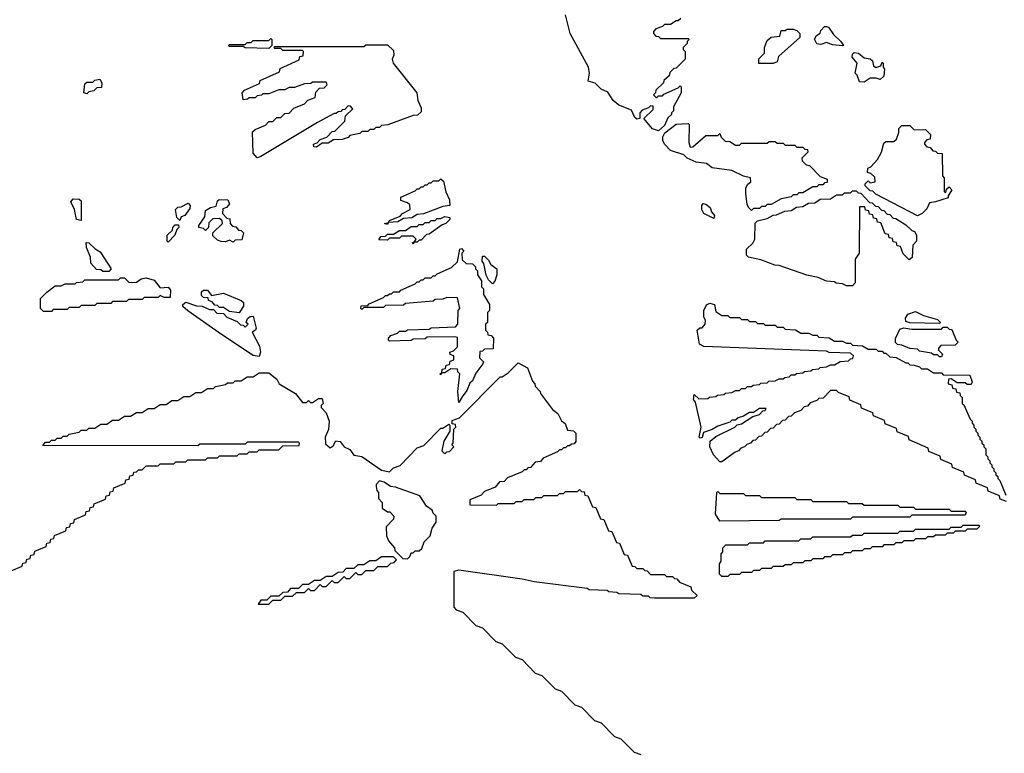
# Model space of a CAD drawing. Extents: x 2886962 to 3052311, y 540590 to 918621.
# Tile 136 of 164: x 2977795 to 2982773, y 833006 to 836715. Entities that reach past the tile are written whole.
import ezdxf

# ---------------------------------------------------------------- set-up
doc = ezdxf.new("R2010")
doc.units = 0

msp = doc.modelspace()

# ---------------------------------------------------------------- linework, layer by layer
at = {"layer": '0CON20XD'}
for points in [[(2981025, 836152.5), (2980995, 836163.3), (2980950, 836215), (2980998.3, 836261.7), (2980998.3, 836278.3), (2980985, 836280), (2980975, 836270), (2980941.7, 836258.3), (2980930, 836245), (2980930, 836215), (2980915, 836212.5), (2980905, 836220), (2980888.3, 836258.3), (2980825, 836283.3), (2980796.2, 836306.2), (2980769.1, 836349.1), (2980735, 836364), (2980704, 836394), (2980670, 836405), (2980676.7, 836445), (2980670.8, 836475), (2980578, 836645), (2980555, 836740)], [(2981138.3, 836721.7), (2981125, 836710), (2981115, 836710), (2981085, 836690), (2981055, 836690), (2981045, 836680), (2981011.7, 836668.3), (2981000, 836655), (2981000, 836645), (2981011.7, 836631.7), (2981025, 836630), (2981035, 836620), (2981175, 836620), (2981180, 836615), (2981170, 836605), (2981170, 836595), (2981150, 836575), (2981150, 836565), (2981160, 836555), (2981160, 836515), (2981115, 836470), (2981101.7, 836468.3), (2981081.7, 836448.3), (2981078.3, 836431.7), (2981051.7, 836408.3), (2981050, 836395), (2981011.7, 836358.3), (2981010, 836345), (2981000, 836335), (2981015, 836320), (2981025, 836330), (2981045, 836330), (2981051.7, 836338.3), (2981125, 836370), (2981135, 836380), (2981140, 836375), (2981140, 836345), (2981100, 836275), (2981100, 836255), (2981090, 836245), (2981090, 836235), (2981071.7, 836218.3), (2981055, 836180), (2981025, 836152.5)], [(2981533, 836493), (2981533, 836517), (2981560, 836545), (2981560, 836575), (2981575, 836610), (2981595, 836627.5), (2981638.3, 836631.7), (2981645, 836660), (2981665, 836660), (2981675, 836667.5), (2981705, 836667.5), (2981725, 836660), (2981740, 836645), (2981740, 836625), (2981631.7, 836528.3), (2981625, 836502.5), (2981605, 836493.3), (2981533, 836493)], [(2981955, 836582.5), (2981905, 836587.5), (2981875, 836600), (2981845, 836590), (2981825, 836592.5), (2981813.6, 836616.4), (2981823.3, 836635), (2981842.5, 836647.5), (2981845, 836660), (2981865, 836680), (2981875, 836680), (2981885, 836677.5), (2981910, 836640), (2981947.5, 836605), (2981960, 836585), (2981955, 836582.5)], [(2979055, 836570), (2978935, 836572.5), (2978925, 836580), (2978855, 836580), (2978850, 836585), (2978855, 836590), (2978935, 836590), (2978945, 836600), (2978965, 836600), (2978975, 836610), (2979055, 836610), (2979065, 836620), (2979070, 836615), (2979070, 836585), (2979055, 836570)], [(2978995, 836016.7), (2978975, 836040), (2978971.7, 836148.3), (2978985, 836160), (2979038.3, 836181.7), (2979055, 836200), (2979075, 836200), (2979095, 836220), (2979115, 836220), (2979135, 836240), (2979158.3, 836241.7), (2979181.7, 836268.3), (2979235, 836290), (2979251.7, 836308.3), (2979288.3, 836321.7), (2979291.7, 836348.3), (2979311.7, 836368.3), (2979335, 836370), (2979350, 836385), (2979345, 836400), (2979275, 836400), (2979267, 836393), (2979235, 836390), (2979185, 836372.5), (2979158.3, 836371.7), (2979135, 836360), (2979105, 836360), (2979055, 836340), (2979025, 836340), (2979017, 836333), (2978995, 836330), (2978985, 836320), (2978955, 836320), (2978947, 836313), (2978925, 836310), (2978920, 836345), (2978931.7, 836358.3), (2979008.3, 836391.7), (2979011.7, 836408.3), (2979108.3, 836451.7), (2979111.7, 836468.3), (2979208.3, 836511.7), (2979211.7, 836528.3), (2979228.3, 836531.7), (2979230, 836555), (2979225, 836560), (2979125, 836560), (2979115, 836570), (2979085, 836570), (2979080, 836575), (2979085, 836580), (2979535, 836580), (2979545, 836587.5), (2979655, 836587.5), (2979685, 836560), (2979686, 836535), (2979678.8, 836515), (2979683.3, 836495), (2979803.3, 836345), (2979807.3, 836307.3), (2979825, 836270), (2979825, 836250), (2979807, 836233), (2979785, 836230), (2979657, 836183), (2979625, 836180), (2979615, 836170), (2979595, 836170), (2979585, 836160), (2979565, 836160), (2979555, 836150), (2979525, 836150), (2979515, 836140), (2979465, 836130), (2979455, 836120), (2979425, 836110), (2979381.7, 836108.3), (2979355, 836090), (2979325, 836090), (2979295, 836070), (2979281.7, 836071.7), (2979280, 836085), (2979298.3, 836091.7), (2979315, 836110), (2979348.3, 836121.7), (2979375, 836150), (2979388.3, 836151.7), (2979438.3, 836201.7), (2979441.7, 836228.3), (2979480, 836265), (2979468.3, 836278.3), (2979455, 836280), (2979438.3, 836261.7), (2979425, 836260), (2979418.3, 836251.7), (2979405, 836250), (2979395, 836240), (2979385, 836240), (2979300, 836195), (2979015, 836023.3), (2978995, 836016.7)], [(2982065, 836400), (2982041.7, 836401.7), (2982030, 836435), (2982020, 836445), (2982030, 836495), (2982003.3, 836525), (2982005, 836540), (2982015, 836550), (2982036.1, 836546.1), (2982065, 836522.5), (2982095, 836517.5), (2982106.2, 836506.2), (2982111.7, 836481.7), (2982123, 836473), (2982148.3, 836481.7), (2982155, 836500), (2982160, 836495), (2982160, 836475), (2982167.5, 836465), (2982165, 836430), (2982145, 836412.5), (2982125, 836420), (2982095, 836420), (2982065, 836400)], [(2978135, 836340), (2978120, 836345), (2978125, 836390), (2978135, 836400), (2978165, 836400), (2978175, 836410), (2978200, 836415), (2978210, 836395), (2978208.3, 836371.7), (2978185, 836370), (2978170, 836355), (2978145, 836350), (2978135, 836340)], [(2981495, 835750), (2981480, 835765), (2981473, 835783), (2981466.7, 835835), (2981466.7, 835865), (2981476.7, 835883.3), (2981492.5, 835895), (2981490, 835915), (2981455, 835923.3), (2981395, 835952), (2981296.1, 835966.1), (2981267.7, 835987.7), (2981215, 835994), (2981170, 836015), (2981152.5, 836032.5), (2981085, 836054.2), (2981056, 836085), (2981046, 836105), (2981046.7, 836123.3), (2981057, 836143), (2981115, 836187.5), (2981175, 836190), (2981180, 836185), (2981177.5, 836095), (2981185, 836070), (2981198.3, 836071.7), (2981265, 836130), (2981325, 836130), (2981335, 836140), (2981341.7, 836121.7), (2981361.7, 836101.7), (2981385, 836100), (2981415, 836080), (2981435, 836080), (2981445, 836090), (2981575, 836090), (2981585, 836100), (2981615, 836100), (2981625, 836090), (2981655, 836090), (2981665, 836080), (2981715, 836080), (2981725, 836070), (2981755, 836070), (2981765, 836060), (2981778.3, 836058.3), (2981780, 836045), (2981750, 836015), (2981751.7, 836001.7), (2981771.7, 835981.7), (2981788.3, 835978.3), (2981841.7, 835921.7), (2981878.3, 835908.3), (2981878.3, 835891.7), (2981865, 835890), (2981855, 835880), (2981835, 835880), (2981825, 835870), (2981805, 835870), (2981755, 835840), (2981735, 835840), (2981725, 835830), (2981705, 835830), (2981695, 835820), (2981645, 835810), (2981595, 835780), (2981575, 835780), (2981565, 835770), (2981545, 835770), (2981535, 835760), (2981505, 835760), (2981495, 835750)], [(2982335, 835723.3), (2982123, 835833), (2982108.3, 835848.3), (2982095, 835850), (2982070, 835875), (2982070, 835885), (2982085, 835900), (2982095, 835890), (2982120, 835895), (2982118.3, 835918.3), (2982098.3, 835938.3), (2982081.7, 835941.7), (2982082.5, 835965), (2982098.3, 835971.7), (2982132.5, 836007.5), (2982152.5, 836045), (2982165, 836090), (2982175, 836100), (2982215, 836100), (2982228.3, 836111.7), (2982240, 836145), (2982240, 836165), (2982255, 836180), (2982295, 836180), (2982318.3, 836158.3), (2982375, 836160), (2982400, 836135), (2982398.3, 836111.7), (2982381.7, 836108.3), (2982370, 836095), (2982370, 836085), (2982381.7, 836071.7), (2982398.3, 836068.3), (2982411.7, 836051.7), (2982425, 836050), (2982435, 836040), (2982458.3, 836038.3), (2982460, 835925), (2982470, 835915), (2982470, 835845), (2982478.3, 835841.7), (2982481.7, 835858.3), (2982495, 835870), (2982507.5, 835855), (2982490, 835825), (2982490, 835815), (2982426.1, 835793.9), (2982395, 835790), (2982381.7, 835758.3), (2982357.5, 835735), (2982335, 835723.3)], [(2979655, 835680), (2979640, 835685), (2979660, 835690), (2979665, 835700), (2979718.3, 835721.7), (2979730, 835735), (2979770, 835755), (2979768.3, 835778.3), (2979755, 835790), (2979721.7, 835801.7), (2979721.7, 835818.3), (2979795, 835850), (2979805, 835860), (2979815, 835860), (2979825, 835870), (2979835, 835870), (2979845, 835880), (2979855, 835880), (2979865, 835890), (2979875, 835890), (2979885, 835900), (2979915, 835900), (2979925, 835910), (2979938.3, 835898.3), (2979950, 835845), (2979967.5, 835805), (2979970, 835775), (2979935, 835770), (2979837, 835733), (2979805, 835730), (2979777, 835713), (2979735, 835710), (2979707, 835693), (2979660, 835690), (2979655, 835680)], [(2982005, 835370), (2981975, 835370), (2981955, 835380), (2981923, 835383), (2981915, 835390), (2981873.6, 835393.6), (2981831.7, 835411.7), (2981775, 835423.3), (2981635, 835472.5), (2981613.6, 835473.6), (2981541.7, 835501.7), (2981480, 835515), (2981470, 835525), (2981470, 835555), (2981502.5, 835585), (2981512.5, 835605), (2981514, 835686), (2981525, 835697.5), (2981575, 835710), (2981605, 835727.5), (2981621.7, 835728.3), (2981663, 835747), (2981695, 835750), (2981723, 835767), (2981755, 835770), (2981783, 835787), (2981815, 835790), (2981843, 835807), (2981895, 835810), (2981925, 835830), (2981955, 835830), (2981965, 835840), (2981995, 835840), (2982005, 835850), (2982025, 835850), (2982035, 835840), (2982048.3, 835838.3), (2982091.7, 835791.7), (2982105, 835790), (2982121.7, 835771.7), (2982135, 835770), (2982151.7, 835751.7), (2982165, 835750), (2982181.7, 835731.7), (2982195, 835730), (2982211.7, 835711.7), (2982225, 835710), (2982275, 835677.5), (2982305, 835650), (2982320, 835645), (2982330, 835625), (2982330, 835595), (2982310, 835575), (2982307, 835513), (2982291.7, 835501.7), (2982261.7, 835531.7), (2982248.3, 835568.3), (2982231.7, 835571.7), (2982228.3, 835588.3), (2982211.7, 835591.7), (2982208.3, 835608.3), (2982191.7, 835611.7), (2982188.3, 835628.3), (2982171.7, 835631.7), (2982148.3, 835688.3), (2982131.7, 835691.7), (2982128.3, 835708.3), (2982111.7, 835711.7), (2982108.3, 835728.3), (2982091.7, 835731.7), (2982088.3, 835748.3), (2982071.7, 835751.7), (2982068.3, 835768.3), (2982041.7, 835768.3), (2982040, 835535), (2982020, 835505), (2982020, 835385), (2982005, 835370)], [(2978105, 835700), (2978082.5, 835705), (2978072.5, 835755), (2978053.9, 835793.9), (2978065, 835810), (2978095, 835807.5), (2978105, 835800), (2978105, 835700)], [(2978605, 835700), (2978590, 835715), (2978582.5, 835755), (2978595, 835767.5), (2978611.7, 835768.3), (2978647, 835787), (2978657.5, 835775), (2978655, 835760), (2978630, 835725), (2978611.7, 835718.3), (2978605, 835700)], [(2978875, 835590), (2978855, 835600), (2978835, 835592.5), (2978813, 835593), (2978795, 835600), (2978771.7, 835621.7), (2978771.7, 835638.3), (2978820, 835685), (2978818.3, 835698.3), (2978805, 835710), (2978771.7, 835708.3), (2978751.7, 835688.3), (2978750, 835665), (2978735, 835650), (2978725, 835660), (2978700, 835665), (2978700, 835675), (2978731.7, 835718.3), (2978735, 835750), (2978760, 835765), (2978788.3, 835771.7), (2978795, 835800), (2978803.6, 835806.4), (2978847.5, 835805), (2978856.4, 835783.6), (2978840, 835765), (2978821.7, 835758.3), (2978820, 835735), (2978841.7, 835711.7), (2978858.3, 835708.3), (2978860, 835685), (2978871.7, 835671.7), (2978888.3, 835668.3), (2978901.7, 835651.7), (2978915, 835650), (2978927, 835637), (2978918.3, 835601.7), (2978885, 835600), (2978875, 835590)], [(2981305, 835710), (2981253.3, 835735), (2981243.3, 835755), (2981243.9, 835776.1), (2981250, 835785), (2981265, 835782.5), (2981286.7, 835765), (2981293, 835743), (2981307.5, 835725), (2981305, 835710)], [(2979785, 835580), (2979781.7, 835588.3), (2979790, 835590), (2979800, 835605), (2979785, 835620), (2979725, 835620), (2979715, 835610), (2979665, 835610), (2979655, 835600), (2979611.7, 835601.7), (2979621.7, 835618.3), (2979645, 835620), (2979655, 835630), (2979685, 835630), (2979715, 835650), (2979745, 835650), (2979775, 835670), (2979805, 835670), (2979815, 835680), (2979835, 835680), (2979845, 835690), (2979865, 835690), (2979875, 835700), (2979895, 835700), (2979905, 835710), (2979925, 835710), (2979945, 835720), (2979970, 835715), (2979970, 835705), (2979950, 835685), (2979931.7, 835678.3), (2979865, 835630), (2979851.7, 835628.3), (2979825, 835600), (2979815, 835600), (2979805, 835590), (2979790, 835590), (2979785, 835580)], [(2978545, 835590), (2978540, 835595), (2978540, 835625), (2978568.3, 835651.7), (2978570, 835665), (2978581.7, 835678.3), (2978598.3, 835678.3), (2978600, 835665), (2978590, 835655), (2978580, 835625), (2978545, 835590)], [(2978245, 835442.5), (2978215, 835442.5), (2978205, 835450), (2978183, 835453), (2978153.9, 835483.9), (2978152.5, 835515), (2978133, 835563), (2978131.7, 835588.3), (2978145, 835587.5), (2978176.2, 835556.2), (2978202, 835542), (2978257.5, 835455), (2978245, 835442.5)], [(2980015, 834780), (2980010, 834835), (2980020, 834925), (2980010, 834935), (2980008.3, 834948.3), (2979975, 834950), (2979945, 834930), (2979930, 834930), (2979925, 834920), (2979920, 834925), (2979930, 834930), (2979931.7, 834948.3), (2979948.3, 834951.7), (2979951.7, 834968.3), (2979968.3, 834971.7), (2979971.7, 834988.3), (2979990, 834995), (2979990, 835015), (2979971.7, 835021.7), (2979970, 835035), (2979988.3, 835041.7), (2980008.3, 835061.7), (2980008.3, 835108.3), (2979995, 835112.5), (2979855, 835110), (2979845, 835102.5), (2979785, 835100), (2979775, 835092.5), (2979665, 835090), (2979660, 835095), (2979660, 835105), (2979671.7, 835118.3), (2979705, 835130), (2979715, 835140), (2979745, 835140), (2979755, 835147.5), (2979865, 835150), (2979875, 835157.5), (2979998.3, 835161.7), (2980010, 835175), (2980012.5, 835245), (2980020, 835255), (2980008.3, 835308.3), (2979955, 835310), (2979935, 835302.5), (2979895, 835300), (2979885, 835292.5), (2979745, 835280), (2979735, 835272.5), (2979645, 835270), (2979635, 835260), (2979535, 835260), (2979525, 835250), (2979520, 835255), (2979521.7, 835268.3), (2979555, 835270), (2979561.7, 835278.3), (2979635, 835310), (2979645, 835320), (2979655, 835320), (2979665, 835330), (2979675, 835330), (2979685, 835340), (2979715, 835340), (2979721.7, 835348.3), (2979795, 835380), (2979805, 835390), (2979815, 835390), (2979825, 835400), (2979835, 835400), (2979845, 835410), (2979875, 835410), (2979885, 835420), (2979895, 835420), (2979905, 835430), (2979978.3, 835461.7), (2980008.3, 835491.7), (2980020, 835555), (2980028.3, 835558.3), (2980040, 835545), (2980030, 835535), (2980031.7, 835501.7), (2980051.7, 835481.7), (2980085, 835480), (2980100, 835465), (2980100, 835455), (2980110, 835445), (2980110, 835425), (2980130, 835395), (2980130, 835365), (2980140, 835355), (2980140, 835325), (2980170, 835275), (2980170, 835245), (2980160, 835235), (2980160, 835185), (2980150, 835175), (2980150, 835145), (2980160, 835135), (2980161.7, 835121.7), (2980178.3, 835118.3), (2980190, 835105), (2980188.3, 835051.7), (2980145, 835050), (2980135, 835040), (2980121.7, 835038.3), (2980120, 835005), (2980140, 834985), (2980137.5, 834975), (2980101.7, 834928.3), (2980085, 834890), (2980071.7, 834878.3), (2980055, 834840), (2980031.7, 834808.3), (2980015, 834780)], [(2980185, 835380), (2980165, 835400), (2980153, 835423), (2980141.7, 835481.7), (2980132.5, 835495), (2980135, 835520), (2980145, 835520), (2980165, 835500), (2980176.7, 835476.7), (2980206.7, 835455), (2980206.7, 835425), (2980196.7, 835393.3), (2980185, 835380)], [(2977955, 835240), (2977915, 835240), (2977900, 835255), (2977900, 835305), (2977931.7, 835338.3), (2977975, 835370), (2978005, 835370), (2978025, 835380), (2978075, 835380), (2978083, 835387), (2978115, 835390), (2978125, 835400), (2978295, 835400), (2978305, 835410), (2978325, 835410), (2978347.5, 835387.5), (2978365, 835386.7), (2978385, 835387.5), (2978410, 835405), (2978435, 835410), (2978475, 835397.5), (2978505, 835360), (2978545, 835362.5), (2978558.3, 835348.3), (2978555, 835310), (2978525, 835310), (2978505, 835320), (2978495, 835310), (2978425, 835310), (2978415, 835300), (2978345, 835300), (2978335, 835290), (2978265, 835290), (2978255, 835280), (2978185, 835280), (2978175, 835270), (2978105, 835270), (2978095, 835260), (2978045, 835260), (2978035, 835250), (2977965, 835250), (2977955, 835240)], [(2978905, 835232.5), (2978855, 835240), (2978825, 835260), (2978805, 835260), (2978795, 835270), (2978781.7, 835271.7), (2978768.3, 835288.3), (2978750, 835295), (2978748.3, 835308.3), (2978725, 835310), (2978715, 835320), (2978715, 835340), (2978725, 835347.5), (2978745, 835347.5), (2978765, 835320), (2978825, 835332.5), (2978915, 835296.2), (2978926.7, 835285), (2978927, 835267), (2978905, 835232.5)], [(2979005, 835012.5), (2978975, 835016.7), (2978815, 835123.3), (2978645, 835242.5), (2978620, 835265), (2978620, 835275), (2978635, 835286.7), (2978688.3, 835268.3), (2978717, 835267), (2978755, 835250), (2978775, 835250), (2978791.7, 835231.7), (2978825, 835230), (2978841.7, 835211.7), (2978895, 835190), (2978911.7, 835171.7), (2978925, 835170), (2978935, 835160), (2978950, 835175), (2978940, 835185), (2978947.5, 835205), (2978960, 835215), (2978976, 835216), (2978990, 835155), (2978987.5, 835145), (2978970, 835135), (2979006.7, 835065), (2979013.3, 835035), (2979005, 835012.5)], [(2982785, 834280), (2982751.7, 834291.7), (2982748.3, 834308.3), (2982691.7, 834331.7), (2982688.3, 834348.3), (2982631.7, 834371.7), (2982628.3, 834388.3), (2982571.7, 834411.7), (2982568.3, 834428.3), (2982511.7, 834451.7), (2982508.3, 834468.3), (2982451.7, 834491.7), (2982448.3, 834508.3), (2982391.7, 834531.7), (2982388.3, 834548.3), (2982291.7, 834591.7), (2982288.3, 834608.3), (2982231.7, 834631.7), (2982228.3, 834648.3), (2982171.7, 834671.7), (2982168.3, 834688.3), (2982111.7, 834711.7), (2982108.3, 834728.3), (2982051.7, 834751.7), (2982048.3, 834768.3), (2981991.7, 834791.7), (2981988.3, 834808.3), (2981935, 834830), (2981925, 834840), (2981895, 834840), (2981858.3, 834801.7), (2981835, 834800), (2981825, 834790), (2981791.7, 834778.3), (2981778.3, 834761.7), (2981761.7, 834758.3), (2981745, 834740), (2981711.7, 834728.3), (2981695, 834710), (2981681.7, 834708.3), (2981665, 834690), (2981651.7, 834688.3), (2981635, 834670), (2981621.7, 834668.3), (2981605, 834650), (2981591.7, 834648.3), (2981575, 834630), (2981561.7, 834628.3), (2981545, 834610), (2981531.7, 834608.3), (2981515, 834590), (2981501.7, 834588.3), (2981490, 834575), (2981471.7, 834568.3), (2981460, 834555), (2981441.7, 834548.3), (2981430, 834535), (2981411.7, 834528.3), (2981345, 834480), (2981335, 834480), (2981303.3, 834515), (2981284, 834555), (2981286.7, 834585), (2981315, 834607.5), (2981410, 834655), (2981423, 834667), (2981445, 834672.5), (2981501.7, 834708.3), (2981535, 834720), (2981551.7, 834738.3), (2981565, 834740), (2981570, 834750), (2981535, 834750), (2981505, 834730), (2981485, 834730), (2981455, 834710), (2981428.3, 834701.7), (2981415, 834690), (2981395, 834690), (2981385, 834680), (2981325, 834660), (2981297, 834643), (2981251.7, 834628.3), (2981245, 834602.5), (2981235, 834600), (2981230, 834605), (2981240, 834655), (2981211.7, 834781.7), (2981202.5, 834795), (2981205, 834820), (2981228.3, 834798.3), (2981275, 834800), (2981283, 834807), (2981315, 834810), (2981323, 834817), (2981355, 834820), (2981363, 834827), (2981395, 834830), (2981415, 834840), (2981435, 834840), (2981445, 834850), (2981465, 834850), (2981475, 834860), (2981495, 834860), (2981503, 834867), (2981535, 834870), (2981543, 834877), (2981575, 834880), (2981583, 834887), (2981615, 834890), (2981635, 834900), (2981655, 834900), (2981663, 834907), (2981685, 834910), (2981695, 834920), (2981715, 834920), (2981723, 834927), (2981755, 834930), (2981763, 834937), (2981795, 834940), (2981803, 834947), (2981835, 834950), (2981843, 834957), (2981875, 834960), (2981895, 834970), (2981915, 834970), (2981943, 834987), (2981985, 834990), (2981995, 835000), (2982008.3, 835001.7), (2982010, 835015), (2981995, 835030), (2981887, 835033), (2981875, 835040), (2981253.6, 835063.6), (2981232.5, 835075), (2981220, 835145), (2981233.3, 835156.7), (2981245, 835156.7), (2981260, 835175), (2981262.5, 835195), (2981253.6, 835213.6), (2981253.3, 835245), (2981267, 835273), (2981285, 835282.5), (2981307.5, 835275), (2981315, 835240), (2981345, 835220), (2981375, 835220), (2981385, 835210), (2981435, 835210), (2981445, 835200), (2981475, 835200), (2981485, 835190), (2981515, 835190), (2981525, 835180), (2981555, 835180), (2981565, 835170), (2981615, 835170), (2981625, 835160), (2981655, 835160), (2981665, 835150), (2981717, 835147), (2981745, 835130), (2981785, 835130), (2981805, 835120), (2981825, 835120), (2981835, 835110), (2981887, 835107), (2981915, 835090), (2981955, 835090), (2981975, 835080), (2981995, 835080), (2982005, 835070), (2982057, 835067), (2982085, 835050), (2982125, 835050), (2982135, 835040), (2982155, 835040), (2982165, 835030), (2982175, 835030), (2982195, 835010), (2982227, 835007), (2982275, 834980), (2982285, 834980), (2982295, 834970), (2982318.3, 834968.3), (2982345, 834960), (2982355, 834950), (2982385, 834950), (2982415, 834930), (2982455, 834930), (2982465, 834920), (2982598.3, 834918.3), (2982610, 834885), (2982605, 834870), (2982585, 834870), (2982575, 834880), (2982535, 834880), (2982505, 834900), (2982491.7, 834898.3), (2982490, 834875), (2982508.3, 834868.3), (2982511.7, 834851.7), (2982528.3, 834848.3), (2982531.7, 834831.7), (2982548.3, 834828.3), (2982550, 834815), (2982560, 834805), (2982560, 834775), (2982568.3, 834768.3), (2982600, 834695), (2982610, 834685), (2982610, 834675), (2982620, 834665), (2982620, 834655), (2982630, 834645), (2982630, 834635), (2982640, 834625), (2982640, 834615), (2982650, 834605), (2982650, 834595), (2982660, 834585), (2982660, 834575), (2982670, 834565), (2982670, 834555), (2982680, 834545), (2982680, 834515), (2982690, 834505), (2982690, 834495), (2982700, 834485), (2982700, 834475), (2982710, 834465), (2982710, 834455), (2982720, 834445), (2982720, 834435), (2982730, 834425), (2982730, 834415), (2982740, 834405), (2982740, 834395), (2982750, 834385), (2982781.7, 834311.7)], [(2982445, 835180), (2982295, 835182.5), (2982275, 835190), (2982273.9, 835206.1), (2982285, 835226.7), (2982325, 835240), (2982365, 835220), (2982435, 835200), (2982450, 835185), (2982445, 835180)], [(2982455, 835010), (2982445, 835010), (2982435, 835020), (2982415, 835020), (2982405, 835030), (2982345, 835040), (2982335, 835050), (2982295, 835052.5), (2982255, 835070), (2982233, 835073), (2982223, 835083), (2982223, 835103), (2982245, 835150), (2982265, 835157.5), (2982305, 835150), (2982455, 835150), (2982465, 835160), (2982485, 835160), (2982495, 835150), (2982508.3, 835148.3), (2982530, 835095), (2982540, 835085), (2982525, 835070), (2982451.7, 835068.3), (2982440, 835055), (2982440, 835045), (2982460, 835025), (2982455, 835010)], [(2977751.7, 833928.3), (2977808.3, 833951.7), (2977811.7, 833968.3), (2977828.3, 833971.7), (2977831.7, 833988.3), (2977848.3, 833991.7), (2977851.7, 834008.3), (2977868.3, 834011.7), (2977871.7, 834028.3), (2977928.3, 834051.7), (2977931.7, 834068.3), (2977948.3, 834071.7), (2977951.7, 834088.3), (2977968.3, 834091.7), (2977971.7, 834108.3), (2978028.3, 834131.7), (2978031.7, 834148.3), (2978048.3, 834151.7), (2978051.7, 834168.3), (2978068.3, 834171.7), (2978071.7, 834188.3), (2978128.3, 834211.7), (2978131.7, 834228.3), (2978148.3, 834231.7), (2978151.7, 834248.3), (2978168.3, 834251.7), (2978171.7, 834268.3), (2978228.3, 834291.7), (2978231.7, 834308.3), (2978248.3, 834311.7), (2978251.7, 834328.3), (2978268.3, 834331.7), (2978271.7, 834348.3), (2978328.3, 834371.7), (2978331.7, 834388.3), (2978348.3, 834391.7), (2978351.7, 834408.3), (2978368.3, 834411.7), (2978371.7, 834428.3), (2978385, 834430), (2978395, 834440), (2978415, 834440), (2978435, 834460), (2978495, 834460), (2978505, 834470), (2978575, 834470), (2978585, 834480), (2978635, 834480), (2978645, 834490), (2978735, 834490), (2978745, 834500), (2978795, 834500), (2978805, 834510), (2978895, 834510), (2978905, 834520), (2978945, 834520), (2978955, 834530), (2978995, 834530), (2979005, 834540), (2979105, 834540), (2979125, 834560), (2979208.3, 834561.7), (2979210, 834575), (2979205, 834580), (2978945, 834580), (2978935, 834570), (2978705, 834570), (2978695, 834560), (2977911.7, 834561.7), (2977925, 834580), (2977945, 834580), (2977955, 834590), (2977975, 834590), (2977985, 834600), (2978005, 834600), (2978015, 834610), (2978035, 834610), (2978045, 834620), (2978095, 834630), (2978105, 834640), (2978135, 834640), (2978145, 834650), (2978175, 834650), (2978205, 834670), (2978235, 834670), (2978265, 834690), (2978295, 834690), (2978325, 834710), (2978355, 834710), (2978385, 834730), (2978415, 834730), (2978445, 834750), (2978475, 834750), (2978505, 834770), (2978535, 834770), (2978565, 834790), (2978595, 834790), (2978625, 834810), (2978655, 834810), (2978685, 834830), (2978715, 834830), (2978745, 834850), (2978775, 834850), (2978785, 834860), (2978835, 834870), (2978845, 834880), (2978875, 834880), (2978885, 834890), (2978915, 834890), (2978945, 834910), (2978975, 834910), (2979005, 834930), (2979055, 834930), (2979095, 834897.5), (2979107.5, 834875), (2979190, 834825), (2979225, 834780), (2979245, 834780), (2979255, 834790), (2979265, 834780), (2979275, 834780), (2979305, 834800), (2979325, 834800), (2979330, 834775), (2979320, 834765), (2979320, 834755), (2979345, 834727.5), (2979360, 834685), (2979356.1, 834643.9), (2979340, 834605), (2979341.7, 834571.7), (2979365, 834550), (2979380, 834560), (2979393.9, 834586.1), (2979415, 834583.3), (2979435.7, 834555.7), (2979465, 834542.5), (2979483.9, 834513.9), (2979525, 834506), (2979625, 834437.5), (2979665, 834430), (2979685, 834450), (2979718.3, 834461.7), (2979805, 834550), (2979838.3, 834561.7), (2979925, 834650), (2979935, 834650), (2979965, 834670), (2979970, 834665), (2979970, 834635), (2979940, 834585), (2979930, 834535), (2979945, 834520), (2979955, 834530), (2979968.3, 834531.7), (2979990, 834555), (2979980, 834565), (2979987.5, 834575), (2979990, 834645), (2980000, 834655), (2979998.3, 834668.3), (2979981.7, 834671.7), (2979981.7, 834688.3), (2980018.3, 834701.7), (2980225, 834910), (2980235, 834910), (2980265, 834930), (2980315, 834980), (2980362.5, 834955), (2980387.5, 834887.5), (2980400, 834875), (2980401.7, 834861.7), (2980426.7, 834835), (2980427.5, 834825), (2980488.8, 834745), (2980516.7, 834725), (2980535, 834687.5), (2980553.6, 834673.6), (2980565, 834640), (2980595, 834636.2), (2980607.5, 834625), (2980607, 834583), (2980598.3, 834571.7), (2980585, 834570), (2980575, 834560), (2980565, 834560), (2980555, 834550), (2980545, 834550), (2980535, 834540), (2980525, 834540), (2980515, 834530), (2980441.7, 834498.3), (2980428.3, 834481.7), (2980401.7, 834478.3), (2980378.3, 834451.7), (2980365, 834450), (2980355, 834440), (2980345, 834440), (2980335, 834430), (2980261.7, 834398.3), (2980245, 834380), (2980221.7, 834378.3), (2980198.3, 834351.7), (2980145, 834330), (2980128.3, 834311.7), (2980071.7, 834288.3), (2980071.7, 834261.7), (2980205, 834260), (2980215, 834270), (2980295, 834270), (2980305, 834280), (2980335, 834280), (2980345, 834290), (2980395, 834290), (2980405, 834300), (2980435, 834300), (2980445, 834310), (2980515, 834310), (2980525, 834320), (2980545, 834320), (2980555, 834330), (2980615, 834330), (2980625, 834340), (2980635, 834330), (2980648.3, 834328.3), (2980651.7, 834311.7), (2980668.3, 834308.3), (2980691.7, 834251.7), (2980708.3, 834248.3), (2980731.7, 834191.7), (2980748.3, 834188.3), (2980771.7, 834131.7), (2980788.3, 834128.3), (2980811.7, 834071.7), (2980828.3, 834068.3), (2980851.7, 834011.7), (2980868.3, 834008.3), (2980891.7, 833951.7), (2980905, 833950), (2980915, 833940), (2980945, 833940), (2980955, 833930), (2980968.3, 833928.3), (2980985, 833910), (2981055, 833910), (2981065, 833900), (2981095, 833900), (2981105, 833890), (2981118.3, 833888.3), (2981131.7, 833871.7), (2981188.3, 833848.3), (2981191.7, 833831.7), (2981220, 833805), (2981205, 833790), (2981005, 833790), (2980983, 833793), (2980975, 833800), (2980945, 833800), (2980935, 833810), (2980825, 833812.5), (2980815, 833820), (2980773, 833823), (2980765, 833830), (2980675, 833832.5), (2980665, 833840), (2980397, 833873), (2980335, 833887.5), (2980015, 833932.5), (2979990, 833925), (2979990, 833745), (2980001.7, 833731.7), (2980035, 833720), (2980101.7, 833651.7), (2980135, 833640), (2980201.7, 833571.7), (2980235, 833560), (2980301.7, 833491.7), (2980335, 833480), (2980401.7, 833411.7), (2980435, 833400), (2980501.7, 833331.7), (2980535, 833320), (2980601.7, 833251.7), (2980635, 833240), (2980701.7, 833171.7), (2980735, 833160), (2980801.7, 833091.7), (2980835, 833080), (2980901.7, 833011.7), (2980935, 833000)], [(2979755, 833990), (2979768.3, 834001.7), (2979775, 834020), (2979785, 834020), (2979795, 834030), (2979815, 834030), (2979828.3, 834041.7), (2979840, 834075), (2979870, 834105), (2979880, 834145), (2979900, 834175), (2979900, 834205), (2979885, 834220), (2979880, 834235), (2979852.5, 834255), (2979818.3, 834308.3), (2979695, 834352.5), (2979670, 834355), (2979637.7, 834377.7), (2979615, 834383.3), (2979597.5, 834365), (2979597.5, 834355), (2979600, 834335), (2979610, 834325), (2979610, 834295), (2979627.5, 834275), (2979627.5, 834245), (2979655, 834227.5), (2979667, 834227), (2979687.5, 834205), (2979685, 834190), (2979648.3, 834151.7), (2979650, 834105), (2979660, 834080), (2979690, 834045), (2979691.7, 834031.7), (2979731.7, 833991.7), (2979755, 833990)], [(2981335, 834180), (2981313.3, 834215), (2981320, 834325), (2981325, 834330), (2981335, 834320), (2981455, 834320), (2981465, 834310), (2981535, 834310), (2981545, 834300), (2981715, 834300), (2981725, 834290), (2981795, 834290), (2981805, 834280), (2981975, 834280), (2981985, 834270), (2982055, 834270), (2982065, 834260), (2982235, 834260), (2982245, 834250), (2982315, 834250), (2982325, 834240), (2982495, 834240), (2982505, 834230), (2982575, 834230), (2982580, 834225), (2982575, 834210), (2982305, 834210), (2982295, 834200), (2982005, 834200), (2981995, 834190), (2981645, 834190), (2981635, 834182.5), (2981335, 834180)], [(2981375, 833900), (2981345, 833900), (2981332.5, 833912.5), (2981333.3, 833965), (2981341.7, 833978.3), (2981342.5, 834015), (2981350, 834025), (2981350, 834045), (2981365, 834060), (2981475, 834060), (2981485, 834070), (2981555, 834070), (2981565, 834080), (2981735, 834080), (2981745, 834090), (2981795, 834090), (2981805, 834100), (2981995, 834100), (2982005, 834110), (2982055, 834110), (2982065, 834120), (2982235, 834120), (2982245, 834130), (2982315, 834130), (2982325, 834140), (2982495, 834140), (2982505, 834150), (2982555, 834150), (2982565, 834160), (2982645, 834160), (2982650, 834155), (2982635, 834140), (2982585, 834140), (2982575, 834130), (2982525, 834130), (2982515, 834120), (2982485, 834120), (2982475, 834110), (2982425, 834110), (2982415, 834100), (2982385, 834100), (2982375, 834090), (2982325, 834090), (2982315, 834080), (2982265, 834080), (2982255, 834070), (2982225, 834070), (2982215, 834060), (2982165, 834060), (2982155, 834050), (2982105, 834050), (2982095, 834040), (2982065, 834040), (2982055, 834030), (2982005, 834030), (2981995, 834020), (2981965, 834020), (2981955, 834010), (2981905, 834010), (2981895, 834000), (2981865, 834000), (2981855, 833990), (2981805, 833990), (2981795, 833980), (2981765, 833980), (2981755, 833970), (2981705, 833970), (2981695, 833960), (2981665, 833960), (2981655, 833950), (2981605, 833950), (2981595, 833940), (2981545, 833940), (2981535, 833930), (2981505, 833930), (2981495, 833920), (2981445, 833920), (2981435, 833910), (2981385, 833910), (2981375, 833900)], [(2979055, 833760), (2979075, 833780), (2979115, 833780), (2979135, 833800), (2979175, 833800), (2979195, 833820), (2979235, 833820), (2979255, 833840), (2979265, 833830), (2979285, 833830), (2979315, 833860), (2979325, 833850), (2979345, 833850), (2979375, 833880), (2979385, 833870), (2979405, 833870), (2979435, 833900), (2979445, 833890), (2979465, 833890), (2979495, 833920), (2979505, 833910), (2979525, 833910), (2979545, 833930), (2979585, 833930), (2979605, 833950), (2979655, 833950), (2979671.7, 833968.3), (2979688.3, 833971.7), (2979700, 833985), (2979685, 834000), (2979625, 834000), (2979595, 833980), (2979565, 833980), (2979535, 833960), (2979505, 833960), (2979485, 833940), (2979445, 833940), (2979428.3, 833921.7), (2979405, 833920), (2979375, 833900), (2979345, 833900), (2979315, 833880), (2979285, 833880), (2979255, 833860), (2979225, 833860), (2979205, 833840), (2979165, 833840), (2979148.3, 833821.7), (2979125, 833820), (2979105, 833800), (2979065, 833800), (2979045, 833780), (2979015, 833780), (2979000, 833760), (2979055, 833760)]]:
    msp.add_lwpolyline(points, dxfattribs=at)

doc.saveas('drawing.dxf')
